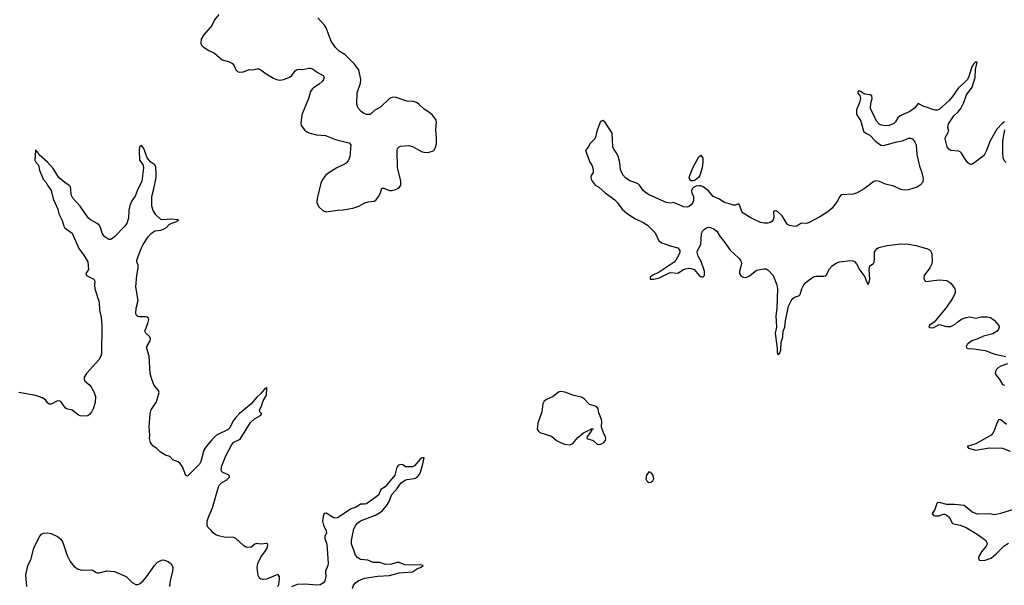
# Model space of a CAD drawing. Header units: inches. Extents: x 1694897 to 1849880, y 907231 to 1017944.
# Tile 128 of 171: x 1765262 to 1775508, y 1002623 to 1008512. Entities that reach past the tile are written whole.
import ezdxf

# ---------------------------------------------------------------- set-up
doc = ezdxf.new("R2010")
doc.units = ezdxf.units.IN
doc.header["$MEASUREMENT"] = 0
doc.layers.add('B7060', color=7, linetype='Continuous')
doc.layers.add('B7070', color=7, linetype='Continuous')

msp = doc.modelspace()

# ---------------------------------------------------------------- linework, layer by layer
at = {"layer": 'B7060', "color": 6}
for points, elevation in [([(1767333, 1008567), (1767290, 1008510), (1767260, 1008450), (1767174, 1008350), (1767150, 1008310), (1767146, 1008266), (1767152, 1008250), (1767170, 1008230), (1767230, 1008190), (1767290, 1008163), (1767370, 1008095), (1767436, 1008076), (1767476, 1008056), (1767495, 1008030), (1767510, 1007990), (1767530, 1007972), (1767546, 1007966), (1767590, 1007970), (1767650, 1007993), (1767690, 1007991), (1767730, 1008000), (1767750, 1007999), (1767770, 1007991), (1767827, 1007947), (1767904, 1007904), (1767936, 1007890), (1767970, 1007883), (1768010, 1007890), (1768070, 1007914), (1768093, 1007930), (1768130, 1007980), (1768150, 1007995), (1768170, 1007997), (1768210, 1007992), (1768270, 1008007), (1768286, 1008006), (1768316, 1007996), (1768350, 1007969), (1768420, 1007930), (1768431, 1007910), (1768425, 1007890), (1768411, 1007869), (1768379, 1007841), (1768330, 1007810), (1768307, 1007790), (1768290, 1007763), (1768268, 1007690), (1768198, 1007522), (1768187, 1007430), (1768192, 1007412), (1768226, 1007366), (1768250, 1007343), (1768270, 1007333), (1768350, 1007313), (1768446, 1007306), (1768550, 1007265), (1768675, 1007235), (1768690, 1007229), (1768708, 1007210), (1768697, 1007083), (1768679, 1007041), (1768660, 1007020), (1768630, 1007000), (1768563, 1006970), (1768470, 1006911), (1768446, 1006890), (1768413, 1006847), (1768395, 1006810), (1768358, 1006650), (1768355, 1006610), (1768370, 1006567), (1768421, 1006521), (1768450, 1006511), (1768571, 1006529), (1768630, 1006532), (1768729, 1006550), (1768790, 1006570), (1768855, 1006605), (1768890, 1006616), (1768950, 1006624), (1768970, 1006638), (1768996, 1006670), (1769016, 1006710), (1769030, 1006759), (1769050, 1006758), (1769110, 1006735), (1769130, 1006735), (1769175, 1006745), (1769202, 1006758), (1769216, 1006770), (1769227, 1006790), (1769230, 1006830), (1769194, 1006974), (1769190, 1007150), (1769195, 1007170), (1769210, 1007188), (1769225, 1007195), (1769310, 1007202), (1769350, 1007191), (1769450, 1007138), (1769470, 1007132), (1769511, 1007129), (1769558, 1007142), (1769570, 1007151), (1769585, 1007175), (1769600, 1007220), (1769601, 1007270), (1769591, 1007369), (1769599, 1007450), (1769593, 1007473), (1769559, 1007519), (1769530, 1007544), (1769470, 1007581), (1769414, 1007634), (1769390, 1007650), (1769359, 1007659), (1769290, 1007665), (1769170, 1007705), (1769137, 1007703), (1769109, 1007691), (1769017, 1007603), (1768958, 1007570), (1768910, 1007526), (1768870, 1007526), (1768839, 1007539), (1768816, 1007556), (1768787, 1007587), (1768776, 1007610), (1768772, 1007632), (1768775, 1007750), (1768807, 1007850), (1768812, 1007890), (1768790, 1007989), (1768747, 1008050), (1768668, 1008130), (1768646, 1008150), (1768585, 1008185), (1768550, 1008222), (1768503, 1008290), (1768450, 1008426), (1768434, 1008454), (1768364, 1008530)], 700), ([(1767950, 1002610), (1767959, 1002630), (1767967, 1002690), (1767967, 1002710), (1767957, 1002730), (1767950, 1002734), (1767930, 1002730), (1767890, 1002710), (1767830, 1002688), (1767790, 1002682), (1767770, 1002688), (1767758, 1002698), (1767744, 1002724), (1767734, 1002810), (1767741, 1002850), (1767770, 1002915), (1767813, 1002970), (1767837, 1003010), (1767846, 1003046), (1767837, 1003057), (1767830, 1003060), (1767770, 1003052), (1767730, 1003060), (1767710, 1003051), (1767670, 1003021), (1767630, 1003018), (1767610, 1003024), (1767590, 1003038), (1767510, 1003112), (1767490, 1003120), (1767390, 1003125), (1767330, 1003139), (1767305, 1003150), (1767275, 1003170), (1767255, 1003195), (1767230, 1003217), (1767219, 1003230), (1767213, 1003250), (1767214, 1003290), (1767227, 1003333), (1767268, 1003430), (1767331, 1003650), (1767342, 1003670), (1767363, 1003690), (1767418, 1003722), (1767446, 1003750), (1767442, 1003770), (1767376, 1003796), (1767361, 1003810), (1767358, 1003830), (1767367, 1003867), (1767406, 1003970), (1767470, 1004090), (1767490, 1004113), (1767555, 1004145), (1767663, 1004317), (1767704, 1004356), (1767768, 1004390), (1767781, 1004410), (1767761, 1004430), (1767759, 1004450), (1767778, 1004490), (1767795, 1004545), (1767830, 1004602), (1767835, 1004675), (1767830, 1004682), (1767826, 1004674), (1767810, 1004666), (1767776, 1004624), (1767730, 1004581), (1767666, 1004510), (1767549, 1004411), (1767510, 1004372), (1767483, 1004337), (1767450, 1004263), (1767430, 1004247), (1767312, 1004188), (1767261, 1004139), (1767207, 1004073), (1767180, 1004030), (1767147, 1003913), (1767134, 1003886), (1767010, 1003760), (1766990, 1003765), (1766957, 1003857), (1766932, 1003892), (1766910, 1003907), (1766855, 1003930), (1766823, 1003963), (1766779, 1003979), (1766728, 1004008), (1766690, 1004047), (1766652, 1004072), (1766623, 1004110), (1766613, 1004150), (1766618, 1004190), (1766608, 1004268), (1766619, 1004410), (1766630, 1004451), (1766687, 1004533), (1766715, 1004630), (1766708, 1004650), (1766658, 1004710), (1766629, 1004790), (1766621, 1004830), (1766611, 1005010), (1766585, 1005090), (1766585, 1005110), (1766619, 1005170), (1766623, 1005190), (1766615, 1005210), (1766575, 1005250), (1766564, 1005270), (1766597, 1005350), (1766607, 1005390), (1766603, 1005403), (1766590, 1005414), (1766570, 1005418), (1766510, 1005417), (1766490, 1005423), (1766481, 1005430), (1766471, 1005451), (1766474, 1005510), (1766495, 1005590), (1766471, 1005731), (1766480, 1005850), (1766495, 1005930), (1766495, 1005955), (1766483, 1005990), (1766483, 1006010), (1766527, 1006130), (1766547, 1006170), (1766598, 1006250), (1766630, 1006287), (1766670, 1006315), (1766730, 1006321), (1766759, 1006330), (1766789, 1006350), (1766819, 1006381), (1766846, 1006394), (1766898, 1006410), (1766901, 1006419), (1766914, 1006430), (1766835, 1006435), (1766750, 1006427), (1766731, 1006431), (1766679, 1006479), (1766650, 1006524), (1766638, 1006570), (1766637, 1006670), (1766657, 1006750), (1766681, 1006870), (1766684, 1006904), (1766678, 1006978), (1766670, 1007001), (1766627, 1007027), (1766590, 1007075), (1766555, 1007170), (1766530, 1007201), (1766510, 1007187), (1766505, 1007150), (1766510, 1007050), (1766544, 1007004), (1766552, 1006970), (1766532, 1006830), (1766514, 1006786), (1766490, 1006748), (1766464, 1006676), (1766430, 1006626), (1766410, 1006577), (1766399, 1006530), (1766394, 1006446), (1766376, 1006390), (1766350, 1006355), (1766250, 1006250), (1766210, 1006225), (1766190, 1006223), (1766150, 1006250), (1766130, 1006271), (1766119, 1006290), (1766102, 1006350), (1766090, 1006372), (1766070, 1006391), (1766000, 1006430), (1765975, 1006450), (1765891, 1006570), (1765815, 1006655), (1765799, 1006690), (1765796, 1006750), (1765790, 1006772), (1765772, 1006790), (1765745, 1006805), (1765680, 1006860), (1765661, 1006881), (1765610, 1006963), (1765550, 1007027), (1765466, 1007106), (1765450, 1007131), (1765439, 1007139), (1765430, 1007156), (1765427, 1007150), (1765421, 1007050), (1765429, 1007030), (1765459, 1006999), (1765470, 1006945), (1765508, 1006850), (1765537, 1006817), (1765551, 1006790), (1765590, 1006734), (1765610, 1006646), (1765658, 1006538), (1765671, 1006490), (1765703, 1006423), (1765723, 1006363), (1765730, 1006350), (1765750, 1006330), (1765810, 1006290), (1765879, 1006130), (1765930, 1006060), (1765972, 1005990), (1765980, 1005910), (1765952, 1005870), (1765959, 1005850), (1766034, 1005810), (1766043, 1005790), (1766041, 1005750), (1766045, 1005710), (1766091, 1005570), (1766094, 1005490), (1766110, 1005410), (1766117, 1005330), (1766113, 1005033), (1766107, 1005010), (1766087, 1004970), (1765957, 1004830), (1765935, 1004790), (1765934, 1004770), (1765940, 1004750), (1765989, 1004709), (1766006, 1004686), (1766038, 1004630), (1766050, 1004590), (1766048, 1004530), (1766031, 1004469), (1766010, 1004427), (1765990, 1004403), (1765970, 1004389), (1765930, 1004383), (1765890, 1004389), (1765870, 1004398), (1765810, 1004445), (1765750, 1004462), (1765737, 1004470), (1765690, 1004536), (1765670, 1004544), (1765650, 1004539), (1765590, 1004508), (1765570, 1004508), (1765550, 1004523), (1765530, 1004553), (1765495, 1004575), (1765430, 1004598), (1765254, 1004630)], 600), ([(1768724, 1002590), (1768735, 1002625), (1768755, 1002650), (1768785, 1002670), (1768850, 1002699), (1768990, 1002719), (1769110, 1002726), (1769210, 1002752), (1769350, 1002765), (1769402, 1002798), (1769432, 1002810), (1769460, 1002830), (1769430, 1002838), (1769353, 1002833), (1769270, 1002837), (1769210, 1002860), (1769190, 1002860), (1769130, 1002844), (1769070, 1002841), (1769010, 1002859), (1768939, 1002859), (1768886, 1002886), (1768810, 1002893), (1768780, 1002910), (1768758, 1002938), (1768741, 1002990), (1768714, 1003050), (1768714, 1003090), (1768741, 1003210), (1768760, 1003250), (1768776, 1003270), (1768810, 1003295), (1768965, 1003355), (1769017, 1003383), (1769038, 1003402), (1769079, 1003450), (1769103, 1003490), (1769136, 1003570), (1769190, 1003630), (1769233, 1003690), (1769265, 1003715), (1769290, 1003726), (1769370, 1003734), (1769398, 1003750), (1769417, 1003770), (1769429, 1003790), (1769455, 1003870), (1769470, 1003950), (1769450, 1003950), (1769430, 1003936), (1769370, 1003867), (1769350, 1003856), (1769278, 1003858), (1769250, 1003877), (1769230, 1003882), (1769205, 1003875), (1769188, 1003852), (1769167, 1003770), (1769066, 1003650), (1769021, 1003619), (1768997, 1003563), (1768870, 1003473), (1768850, 1003467), (1768810, 1003469), (1768764, 1003436), (1768710, 1003421), (1768570, 1003327), (1768550, 1003321), (1768530, 1003324), (1768450, 1003373), (1768429, 1003371), (1768419, 1003341), (1768413, 1003290), (1768423, 1003250), (1768451, 1003190), (1768456, 1003170), (1768439, 1003130), (1768436, 1003110), (1768458, 1003050), (1768472, 1002850), (1768469, 1002830), (1768443, 1002770), (1768447, 1002710), (1768437, 1002670), (1768423, 1002650), (1768390, 1002629), (1768350, 1002625), (1768234, 1002634), (1768150, 1002631), (1768090, 1002609)], 600), ([(1765335, 1002610), (1765327, 1002730), (1765348, 1002830), (1765377, 1002890), (1765411, 1003010), (1765470, 1003131), (1765490, 1003155), (1765510, 1003165), (1765551, 1003169), (1765590, 1003161), (1765656, 1003130), (1765690, 1003103), (1765712, 1003070), (1765755, 1002935), (1765787, 1002870), (1765830, 1002819), (1765870, 1002790), (1765910, 1002780), (1766010, 1002785), (1766030, 1002776), (1766050, 1002759), (1766070, 1002752), (1766090, 1002753), (1766170, 1002773), (1766250, 1002768), (1766370, 1002716), (1766434, 1002654), (1766470, 1002633), (1766490, 1002630), (1766510, 1002638), (1766546, 1002670), (1766581, 1002710), (1766665, 1002830), (1766697, 1002863), (1766730, 1002883), (1766750, 1002888), (1766770, 1002886), (1766806, 1002870), (1766833, 1002850), (1766848, 1002830), (1766855, 1002810), (1766854, 1002770), (1766829, 1002671), (1766820, 1002610)], 600)]:
    msp.add_lwpolyline(points, dxfattribs=dict(at, elevation=elevation))
at = {"layer": 'B7070', "color": 6, "elevation": 600}
for points in [[(1775510, 1007447), (1775487, 1007430), (1775430, 1007372), (1775361, 1007250), (1775322, 1007150), (1775301, 1007110), (1775290, 1007096), (1775230, 1007045), (1775170, 1007006), (1775150, 1007009), (1775130, 1007022), (1775093, 1007070), (1775064, 1007124), (1775050, 1007136), (1775030, 1007143), (1774950, 1007149), (1774930, 1007163), (1774912, 1007190), (1774893, 1007270), (1774896, 1007290), (1774931, 1007350), (1774921, 1007390), (1774928, 1007428), (1774984, 1007510), (1775028, 1007552), (1775054, 1007586), (1775088, 1007650), (1775114, 1007730), (1775173, 1007810), (1775206, 1007910), (1775208, 1007992), (1775225, 1008070), (1775210, 1008073), (1775186, 1008050), (1775170, 1008021), (1775140, 1007920), (1775125, 1007890), (1775090, 1007853), (1775030, 1007803), (1774970, 1007714), (1774930, 1007668), (1774830, 1007578), (1774810, 1007571), (1774790, 1007571), (1774750, 1007579), (1774710, 1007597), (1774670, 1007607), (1774610, 1007638), (1774572, 1007590), (1774550, 1007572), (1774525, 1007555), (1774425, 1007510), (1774401, 1007490), (1774376, 1007450), (1774357, 1007430), (1774310, 1007409), (1774270, 1007406), (1774230, 1007414), (1774206, 1007426), (1774177, 1007457), (1774150, 1007519), (1774121, 1007570), (1774115, 1007590), (1774118, 1007642), (1774132, 1007692), (1774130, 1007719), (1774111, 1007730), (1774058, 1007738), (1774010, 1007765), (1773989, 1007770), (1773980, 1007750), (1774003, 1007723), (1774012, 1007690), (1774001, 1007650), (1773970, 1007575), (1773970, 1007530), (1774015, 1007455), (1774044, 1007350), (1774067, 1007330), (1774110, 1007310), (1774163, 1007250), (1774188, 1007230), (1774227, 1007207), (1774250, 1007202), (1774390, 1007240), (1774450, 1007251), (1774510, 1007278), (1774530, 1007279), (1774551, 1007271), (1774577, 1007237), (1774589, 1007209), (1774598, 1007110), (1774626, 1006986), (1774646, 1006930), (1774663, 1006857), (1774659, 1006821), (1774634, 1006790), (1774601, 1006770), (1774510, 1006742), (1774470, 1006737), (1774430, 1006745), (1774358, 1006778), (1774270, 1006801), (1774210, 1006829), (1774170, 1006835), (1774150, 1006828), (1774050, 1006750), (1773970, 1006706), (1773930, 1006697), (1773810, 1006688), (1773793, 1006667), (1773776, 1006630), (1773715, 1006550), (1773670, 1006511), (1773590, 1006460), (1773470, 1006398), (1773450, 1006389), (1773410, 1006393), (1773390, 1006390), (1773350, 1006364), (1773330, 1006359), (1773273, 1006370), (1773250, 1006382), (1773195, 1006470), (1773150, 1006513), (1773130, 1006522), (1773110, 1006519), (1773106, 1006514), (1773109, 1006451), (1773102, 1006430), (1773088, 1006412), (1773070, 1006400), (1773046, 1006394), (1773010, 1006394), (1772970, 1006402), (1772870, 1006448), (1772790, 1006497), (1772775, 1006515), (1772750, 1006592), (1772730, 1006593), (1772710, 1006582), (1772690, 1006580), (1772590, 1006612), (1772544, 1006644), (1772479, 1006670), (1772429, 1006729), (1772373, 1006773), (1772350, 1006782), (1772330, 1006784), (1772301, 1006779), (1772275, 1006765), (1772260, 1006750), (1772252, 1006730), (1772255, 1006710), (1772272, 1006670), (1772274, 1006630), (1772267, 1006610), (1772250, 1006585), (1772230, 1006568), (1772210, 1006559), (1772170, 1006564), (1772070, 1006609), (1772030, 1006602), (1771990, 1006608), (1771812, 1006690), (1771785, 1006705), (1771754, 1006730), (1771712, 1006790), (1771700, 1006800), (1771675, 1006815), (1771610, 1006836), (1771565, 1006865), (1771537, 1006897), (1771514, 1006950), (1771506, 1007026), (1771490, 1007090), (1771470, 1007130), (1771445, 1007165), (1771436, 1007190), (1771427, 1007330), (1771350, 1007447), (1771330, 1007461), (1771307, 1007453), (1771268, 1007350), (1771259, 1007301), (1771248, 1007272), (1771198, 1007222), (1771176, 1007184), (1771149, 1007150), (1771196, 1007030), (1771218, 1006990), (1771229, 1006951), (1771230, 1006922), (1771210, 1006890), (1771207, 1006873), (1771210, 1006850), (1771220, 1006830), (1771250, 1006790), (1771290, 1006768), (1771355, 1006710), (1771455, 1006635), (1771484, 1006604), (1771530, 1006539), (1771587, 1006490), (1771670, 1006437), (1771758, 1006398), (1771794, 1006374), (1771874, 1006294), (1771913, 1006210), (1771944, 1006190), (1772030, 1006159), (1772110, 1006136), (1772131, 1006110), (1772131, 1006090), (1772123, 1006070), (1772091, 1006009), (1772074, 1005986), (1771916, 1005884), (1771843, 1005850), (1771823, 1005830), (1771823, 1005810), (1771856, 1005810), (1771910, 1005821), (1772030, 1005880), (1772110, 1005872), (1772170, 1005910), (1772190, 1005918), (1772230, 1005924), (1772250, 1005922), (1772280, 1005910), (1772334, 1005850), (1772350, 1005838), (1772370, 1005832), (1772388, 1005850), (1772387, 1005893), (1772354, 1005994), (1772323, 1006050), (1772312, 1006090), (1772316, 1006110), (1772349, 1006171), (1772356, 1006284), (1772368, 1006310), (1772389, 1006331), (1772410, 1006345), (1772430, 1006351), (1772450, 1006350), (1772490, 1006332), (1772515, 1006310), (1772552, 1006252), (1772590, 1006207), (1772654, 1006114), (1772746, 1006030), (1772762, 1006010), (1772771, 1005990), (1772772, 1005970), (1772751, 1005890), (1772753, 1005870), (1772770, 1005843), (1772790, 1005830), (1772810, 1005828), (1772830, 1005831), (1772856, 1005844), (1772930, 1005904), (1773010, 1005919), (1773030, 1005919), (1773050, 1005904), (1773101, 1005850), (1773140, 1005750), (1773149, 1005710), (1773140, 1005510), (1773129, 1005430), (1773137, 1005310), (1773122, 1005250), (1773143, 1005090), (1773143, 1005050), (1773150, 1005027), (1773170, 1005035), (1773183, 1005070), (1773187, 1005150), (1773203, 1005210), (1773208, 1005270), (1773224, 1005310), (1773230, 1005378), (1773263, 1005530), (1773290, 1005585), (1773310, 1005613), (1773330, 1005626), (1773370, 1005637), (1773385, 1005650), (1773400, 1005710), (1773422, 1005750), (1773443, 1005777), (1773490, 1005815), (1773530, 1005839), (1773550, 1005843), (1773630, 1005841), (1773650, 1005846), (1773661, 1005859), (1773686, 1005914), (1773717, 1005950), (1773750, 1005975), (1773790, 1005990), (1773910, 1006005), (1773930, 1006003), (1773950, 1005995), (1773970, 1005971), (1774006, 1005906), (1774056, 1005836), (1774070, 1005792), (1774090, 1005756), (1774102, 1005778), (1774108, 1005812), (1774102, 1005910), (1774105, 1005935), (1774110, 1005949), (1774145, 1005975), (1774152, 1005988), (1774157, 1006030), (1774157, 1006090), (1774166, 1006110), (1774184, 1006130), (1774201, 1006139), (1774290, 1006162), (1774430, 1006180), (1774510, 1006176), (1774590, 1006160), (1774707, 1006127), (1774730, 1006116), (1774742, 1006102), (1774753, 1006073), (1774756, 1005990), (1774752, 1005970), (1774732, 1005930), (1774675, 1005850), (1774670, 1005821), (1774679, 1005799), (1774690, 1005788), (1774830, 1005804), (1774910, 1005797), (1774950, 1005770), (1774993, 1005710), (1774998, 1005690), (1774997, 1005670), (1774980, 1005630), (1774955, 1005590), (1774895, 1005505), (1774797, 1005383), (1774777, 1005363), (1774731, 1005330), (1774722, 1005310), (1774744, 1005304), (1774774, 1005306), (1774830, 1005338), (1774910, 1005318), (1774950, 1005319), (1774998, 1005342), (1775030, 1005373), (1775070, 1005398), (1775112, 1005412), (1775150, 1005418), (1775210, 1005406), (1775270, 1005419), (1775330, 1005420), (1775364, 1005410), (1775403, 1005383), (1775450, 1005329), (1775454, 1005310), (1775448, 1005290), (1775433, 1005270), (1775390, 1005243), (1775290, 1005217), (1775231, 1005189), (1775170, 1005170), (1775122, 1005130), (1775111, 1005110), (1775115, 1005095), (1775128, 1005088), (1775190, 1005085), (1775310, 1005068), (1775410, 1005031), (1775524, 1005004)], [(1775526, 1007026), (1775505, 1007045), (1775495, 1007074), (1775491, 1007131), (1775492, 1007250), (1775514, 1007366)], [(1775542, 1004930), (1775470, 1004905), (1775448, 1004892), (1775427, 1004870), (1775416, 1004850), (1775414, 1004830), (1775422, 1004810), (1775453, 1004773), (1775490, 1004715), (1775510, 1004708)], [(1775530, 1004296), (1775470, 1004347), (1775450, 1004350), (1775430, 1004313), (1775404, 1004230), (1775390, 1004206), (1775372, 1004188), (1775210, 1004096), (1775122, 1004070), (1775135, 1004050), (1775210, 1004029), (1775350, 1004054), (1775490, 1004052), (1775570, 1004020)], [(1775670, 1003432), (1775468, 1003370), (1775410, 1003358), (1775350, 1003368), (1775230, 1003365), (1775209, 1003370), (1775169, 1003389), (1775090, 1003454), (1774990, 1003465), (1774910, 1003465), (1774830, 1003487), (1774810, 1003483), (1774805, 1003475), (1774786, 1003414), (1774757, 1003370), (1774772, 1003350), (1774790, 1003347), (1774830, 1003348), (1774870, 1003363), (1774890, 1003363), (1774910, 1003354), (1774933, 1003333), (1774970, 1003266), (1775050, 1003248), (1775110, 1003224), (1775237, 1003150), (1775312, 1003092), (1775326, 1003070), (1775328, 1003050), (1775319, 1003030), (1775270, 1002970), (1775245, 1002930), (1775240, 1002910), (1775244, 1002890), (1775250, 1002884), (1775270, 1002880), (1775310, 1002884), (1775370, 1002907), (1775424, 1002950), (1775506, 1003034), (1775550, 1003063)]]:
    msp.add_lwpolyline(points, dxfattribs=at)
at = {"layer": 'B7070', "color": 6}
for points, elevation in [([(1772270, 1006834), (1772250, 1006834), (1772241, 1006841), (1772234, 1006850), (1772230, 1006870), (1772234, 1006890), (1772270, 1006978), (1772330, 1007084), (1772350, 1007103), (1772371, 1007071), (1772372, 1007032), (1772365, 1006970), (1772341, 1006890), (1772327, 1006870), (1772290, 1006842)], 600), ([(1770890, 1004641), (1770870, 1004633), (1770812, 1004588), (1770743, 1004557), (1770720, 1004540), (1770707, 1004513), (1770697, 1004430), (1770653, 1004310), (1770648, 1004248), (1770656, 1004230), (1770673, 1004213), (1770796, 1004177), (1770848, 1004130), (1770890, 1004109), (1770930, 1004094), (1770990, 1004087), (1771019, 1004101), (1771070, 1004162), (1771130, 1004211), (1771170, 1004233), (1771199, 1004241), (1771210, 1004251), (1771230, 1004254), (1771230, 1004249), (1771213, 1004247), (1771211, 1004230), (1771167, 1004173), (1771165, 1004150), (1771230, 1004132), (1771270, 1004091), (1771290, 1004088), (1771310, 1004091), (1771342, 1004110), (1771359, 1004130), (1771361, 1004150), (1771357, 1004170), (1771339, 1004199), (1771317, 1004270), (1771319, 1004330), (1771316, 1004350), (1771290, 1004418), (1771281, 1004461), (1771266, 1004486), (1771190, 1004507), (1771141, 1004561), (1771110, 1004581), (1771030, 1004599), (1770935, 1004635)], 700), ([(1771810, 1003804), (1771790, 1003782), (1771785, 1003770), (1771779, 1003730), (1771788, 1003710), (1771800, 1003700), (1771810, 1003694), (1771830, 1003698), (1771850, 1003711), (1771860, 1003730), (1771858, 1003750), (1771850, 1003774), (1771837, 1003790), (1771830, 1003797)], 700)]:
    msp.add_lwpolyline(points, close=True, dxfattribs=dict(at, elevation=elevation))

doc.saveas('drawing.dxf')
